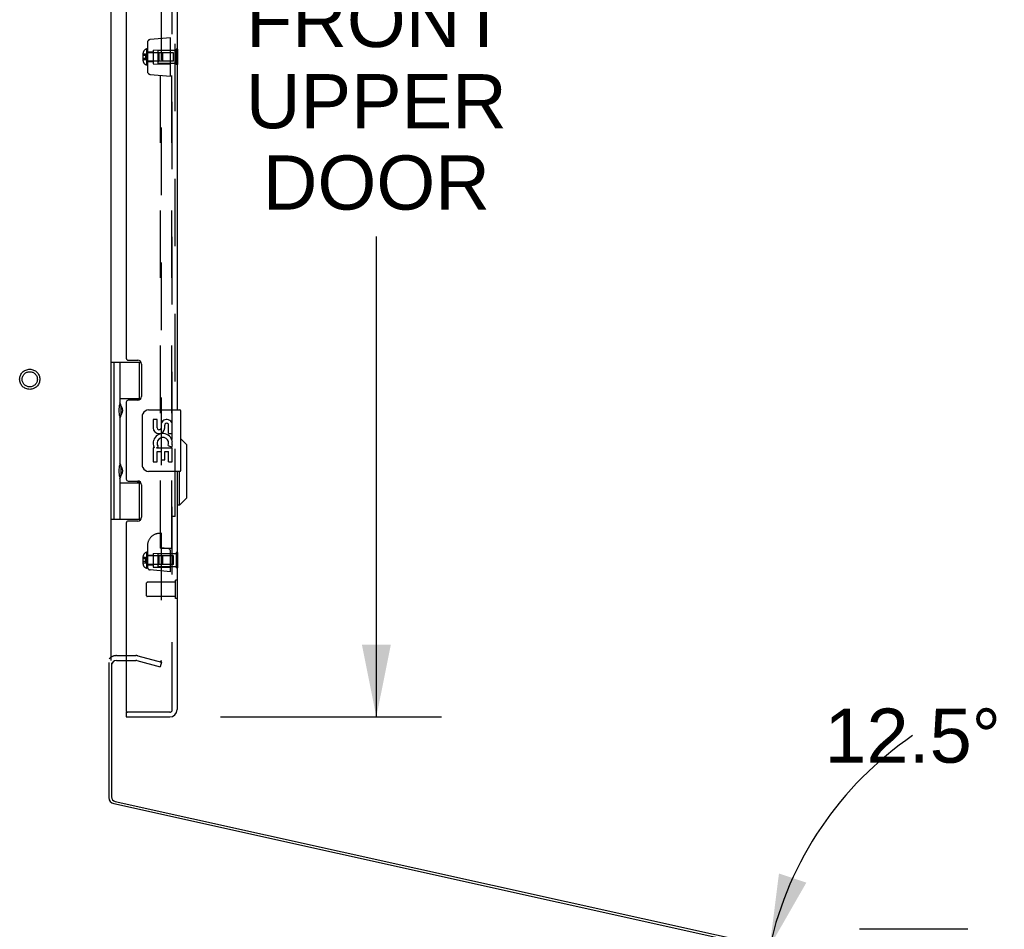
# Model space of a CAD drawing. Header units: inches. Extents: x 0 to 200, y 0 to 129.
# Tile 29 of 99: x 21 to 37, y 50 to 65. Entities that reach past the tile are written whole.
import ezdxf

# ---------------------------------------------------------------- set-up
doc = ezdxf.new("R2010")
doc.units = ezdxf.units.IN
doc.header["$LTSCALE"] = 11
doc.header["$MEASUREMENT"] = 0
doc.linetypes.add('HIDDEN', pattern=[0.2, 0.1, -0.1])
doc.layers.get('0').update_dxf_attribs({"linetype": 'CONTINUOUS'})
for name, color, linetype in [('DEFAULT_2', 8, 'HIDDEN'), ('DIMENSIONS', 7, 'CONTINUOUS'), ('FRONT_UPPER_DOOR_ASSEMBLY', 7, 'CONTINUOUS')]:
    doc.layers.add(name, color=color, linetype=linetype)
doc.styles.get("Standard").update_dxf_attribs({"font": 'arial.ttf'})
doc.dimstyles.new('DIMSTYLE_1', dxfattribs={"dimtxt": 0.882353, "dimasz": 1.176471, "dimexe": 0.09, "dimexo": 0.07, "dimgap": 0.0375, "dimtad": 0, "dimtih": 1, "dimtoh": 1, "dimzin": 4, "dimdsep": 46, "dimtxsty": 'Standard', "dimblk": '_FILLED', "dimblk1": '_FILLED', "dimblk2": '_FILLED', "dimcen": 0.09, "dimadec": 3, "dimazin": 1, "dimtfac": 1, "dimtdec": 3, "dimtofl": 0, "dimtmove": 0, "dimatfit": 3, "dimldrblk": '_FILLED', "dimfxl": 0, "dimtolj": 1, "dimtzin": 4, "dimarcsym": 0})
doc.dimstyles.new('DIMSTYLE_4', dxfattribs={"dimtxt": 0.882353, "dimasz": 1.176471, "dimexe": 0.09, "dimexo": 0.07, "dimgap": 0.0375, "dimtad": 0, "dimtih": 1, "dimtoh": 1, "dimdec": 1, "dimzin": 4, "dimdsep": 46, "dimtxsty": 'Standard', "dimblk": '_FILLED', "dimblk1": '_FILLED', "dimblk2": '_FILLED', "dimcen": 0.09, "dimadec": 3, "dimazin": 1, "dimtfac": 1, "dimtdec": 3, "dimtofl": 0, "dimtmove": 0, "dimatfit": 3, "dimldrblk": '_FILLED', "dimfxl": 0, "dimtolj": 1, "dimtzin": 4, "dimarcsym": 0})

# ---------------------------------------------------------------- blocks, each defined once
blk = doc.blocks.new('_FILLED')
at = {"color": 0, "linetype": 'ByBlock'}
blk.add_solid([(0, 0), (-1, 0.2), (-1, -0.2)], dxfattribs=at)
blk = doc.blocks.new('*D15')
at = {"layer": 'DIMENSIONS', "color": 2, "linetype": 'Continuous'}
for p, q in [((24.718, 74.757), (28.315, 74.757)), ((27.257, 74.757), (27.257, 66.816)), ((27.257, 53.257), (27.257, 61.081)), ((24.718, 53.257), (28.315, 53.257))]:
    blk.add_line(p, q, dxfattribs=at)
at = {"layer": 'DIMENSIONS', "color": 2, "linetype": 'Continuous', "xscale": 1.1764705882, "yscale": 1.1764705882, "zscale": 1.1764705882}
for p, rotation in [((27.257, 74.757), 90), ((27.257, 53.257), 270)]:
    blk.add_blockref('_FILLED', p, dxfattribs=dict(at, rotation=rotation))
at = {"layer": 'DIMENSIONS', "color": 2, "linetype": 'Continuous', "insert": (27.257, 66.375), "char_height": 0.8824, "width": 4.23792, "attachment_point": 2, "line_spacing_factor": 0.9}
blk.add_mtext('21.50\\PFRONT\\PUPPER\\PDOOR', dxfattribs=at)
blk = doc.blocks.new('*D17')
at = {"layer": 'DIMENSIONS', "color": 2, "linetype": 'Continuous'}
blk.add_line((36.382, 48.298), (32.469, 48.298), dxfattribs=at)
for start, end in [(124.321, 167.5), (180, 203.9205)]:
    blk.add_arc((39.164, 48.298), 5.636, start, end, dxfattribs=at)
for points in [[(33.811, 50.708), (33.661, 49.518), (34.257, 50.559)], [(33.884, 47.152), (33.528, 48.298), (33.416, 47.103)]]:
    blk.add_solid(points, dxfattribs=at)
at = {"layer": 'DIMENSIONS', "color": 2, "linetype": 'Continuous', "insert": (35.986, 53.394), "char_height": 0.88235, "width": 2.986, "attachment_point": 2, "line_spacing_factor": 0.9}
blk.add_mtext('12.5\\fgdt;{\\fgdt;~}', dxfattribs=at)

msp = doc.modelspace()

# ---------------------------------------------------------------- linework, layer by layer
at = {"color": 7, "linetype": 'Continuous'}
for p, q in [((22.943, 54.179), (22.943, 75.099)), ((22.904, 54.143), (22.904, 51.943)), ((22.982, 51.845), (36.826, 48.776))]:
    msp.add_line(p, q, dxfattribs=at)
at = {"color": 3, "linetype": 'Continuous'}
for p, q in [((23.027, 54.178), (23.186, 54.178)), ((22.947, 54.139), (22.947, 51.956)), ((23.008, 51.879), (36.819, 48.818)), ((36.883, 49.798), (35.123, 49.798))]:
    msp.add_line(p, q, dxfattribs=at)
for centre, radius, start, end in [((23.027, 54.098), 0.08, 90, 180), ((23.025, 51.956), 0.078, 180, 257.5)]:
    msp.add_arc(centre, radius, start, end, dxfattribs=at)
at = {"color": 7, "linetype": 'Continuous'}
msp.add_arc((23.004, 51.943), 0.1, 180, 257.5, dxfattribs=at)
at = {"layer": 'DEFAULT_2', "color": 8, "linetype": 'HIDDEN'}
for p, q in [((23.756, 73.858), (23.756, 54.176)), ((23.027, 54.256), (23.343, 54.256)), ((23.186, 54.178), (23.343, 54.178)), ((23.356, 54.177), (23.739, 54.074)), ((23.376, 54.252), (23.76, 54.149)), ((23.76, 54.149), (23.739, 54.074))]:
    msp.add_line(p, q, dxfattribs=at)
for points in [[(23.756, 54.176), (23.755, 54.174), (23.755, 54.172), (23.755, 54.17), (23.754, 54.169), (23.753, 54.167), (23.752, 54.166), (23.751, 54.165), (23.75, 54.164), (23.748, 54.163), (23.747, 54.162), (23.745, 54.161), (23.744, 54.161), (23.742, 54.161), (23.741, 54.161)], [(23.741, 54.161), (23.741, 54.161), (23.739, 54.161), (23.737, 54.161)]]:
    msp.add_lwpolyline(points, dxfattribs=at)
for radius in [0.164, 0.124]:
    msp.add_circle((21.615, 58.757), radius, dxfattribs=at)
for centre, radius, start, end in [((23.027, 54.098), 0.158, 90, 138.9416), ((23.343, 54.127), 0.129, 75, 90), ((23.343, 54.127), 0.051, 75, 90)]:
    msp.add_arc(centre, radius, start, end, dxfattribs=at)
at = {"layer": 'FRONT_UPPER_DOOR_ASSEMBLY', "color": 8, "linetype": 'HIDDEN'}
for p, q in [((23.936, 53.377), (23.936, 74.637)), ((23.746, 56.007), (23.746, 72.007)), ((23.927, 56.007), (23.927, 72.007)), ((23.982, 56.523), (23.982, 71.492)), ((23.906, 64.32), (23.577, 64.291)), ((23.906, 63.695), (23.906, 64.32)), ((23.516, 64.138), (23.516, 63.876)), ((23.531, 64.138), (23.516, 64.138)), ((23.531, 64.241), (23.531, 63.773)), ((23.625, 64.12), (23.906, 64.122)), ((23.625, 64.12), (23.625, 63.895)), ((23.706, 63.901), (23.706, 64.113)), ((23.997, 64.113), (23.706, 64.113)), ((23.997, 64.132), (23.997, 63.882)), ((24.014, 64.132), (23.997, 64.132)), ((23.458, 64.059), (23.458, 63.956)), ((23.458, 64.031), (23.458, 64.031)), ((23.458, 64.031), (23.459, 64.031)), ((23.458, 64.031), (23.458, 64.031)), ((23.459, 64.03), (23.459, 64.03)), ((23.459, 64.03), (23.459, 64.03)), ((23.459, 64.03), (23.459, 64.03)), ((23.502, 64.053), (23.46, 64.053)), ((23.46, 64.03), (23.46, 64.03)), ((23.46, 64.03), (23.46, 64.03)), ((23.502, 64.03), (23.46, 64.03)), ((23.46, 64.03), (23.46, 64.03)), ((23.502, 63.984), (23.46, 63.984)), ((23.502, 63.962), (23.46, 63.962)), ((23.502, 64.053), (23.502, 63.962)), ((23.625, 64.085), (23.531, 64.085)), ((23.956, 64.076), (23.541, 64.076)), ((23.716, 64.076), (23.706, 64.086)), ((23.716, 64.076), (23.716, 63.938)), ((23.767, 64.076), (23.767, 63.938)), ((23.781, 64.062), (23.767, 64.076)), ((23.781, 63.952), (23.767, 63.938)), ((23.781, 63.952), (23.781, 64.062)), ((23.956, 63.938), (23.956, 64.076)), ((24.014, 64.007), (23.997, 64.007)), ((23.531, 63.876), (23.516, 63.876)), ((23.625, 63.929), (23.531, 63.929)), ((23.956, 63.938), (23.541, 63.938)), ((23.625, 63.895), (23.906, 63.892)), ((23.716, 63.938), (23.706, 63.928)), ((23.997, 63.901), (23.706, 63.901)), ((24.014, 63.882), (23.997, 63.882)), ((23.577, 63.724), (23.906, 63.695)), ((23.982, 56.523), (23.927, 56.523)), ((23.516, 55.941), (23.516, 55.679)), ((23.531, 55.941), (23.516, 55.941)), ((23.531, 56.047), (23.531, 55.679)), ((23.864, 56.001), (23.746, 56.011)), ((23.746, 56.007), (23.927, 56.007)), ((23.906, 55.622), (23.906, 55.955)), ((23.458, 55.861), (23.458, 55.758)), ((23.458, 55.834), (23.458, 55.834)), ((23.458, 55.833), (23.459, 55.833)), ((23.458, 55.833), (23.458, 55.833)), ((23.459, 55.833), (23.459, 55.833)), ((23.459, 55.833), (23.459, 55.833)), ((23.459, 55.833), (23.459, 55.833)), ((23.502, 55.855), (23.46, 55.855)), ((23.502, 55.833), (23.46, 55.833)), ((23.46, 55.833), (23.46, 55.833)), ((23.46, 55.833), (23.46, 55.833)), ((23.46, 55.833), (23.46, 55.833)), ((23.502, 55.787), (23.46, 55.787)), ((23.502, 55.855), (23.502, 55.764)), ((23.625, 55.888), (23.531, 55.888)), ((23.956, 55.879), (23.541, 55.879)), ((23.625, 55.922), (23.906, 55.925)), ((23.625, 55.922), (23.625, 55.697)), ((23.706, 55.704), (23.706, 55.916)), ((23.997, 55.916), (23.706, 55.916)), ((23.716, 55.879), (23.706, 55.889)), ((23.716, 55.879), (23.716, 55.741)), ((23.767, 55.879), (23.767, 55.741)), ((23.781, 55.865), (23.767, 55.879)), ((23.781, 55.755), (23.781, 55.865)), ((23.956, 55.741), (23.956, 55.879)), ((23.997, 55.935), (23.997, 55.685)), ((24.014, 55.935), (23.997, 55.935)), ((24.014, 55.81), (23.997, 55.81)), ((23.502, 55.764), (23.46, 55.764)), ((23.531, 55.679), (23.516, 55.679)), ((23.625, 55.732), (23.531, 55.732)), ((23.956, 55.741), (23.541, 55.741)), ((23.906, 55.622), (23.577, 55.651)), ((23.625, 55.697), (23.906, 55.695)), ((23.716, 55.741), (23.706, 55.731)), ((23.997, 55.704), (23.706, 55.704)), ((23.781, 55.755), (23.767, 55.741)), ((24.014, 55.685), (23.997, 55.685)), ((23.988, 55.185), (23.988, 55.485)), ((24.014, 55.485), (23.988, 55.485)), ((23.518, 55.23), (23.518, 55.44)), ((23.988, 55.45), (23.528, 55.45)), ((23.988, 55.22), (23.528, 55.22)), ((24.014, 55.185), (23.988, 55.185)), ((23.894, 53.335), (23.206, 53.335))]:
    msp.add_line(p, q, dxfattribs=at)
at = {"layer": 'FRONT_UPPER_DOOR_ASSEMBLY', "color": 3, "linetype": 'Continuous'}
for p, q in [((24.014, 69.757), (24.014, 58.257)), ((23.186, 68.916), (23.186, 59.099)), ((23.217, 59.068), (23.373, 59.068)), ((23.436, 59.005), (23.436, 58.478)), ((23.186, 58.384), (23.186, 57.131)), ((23.373, 58.415), (23.217, 58.415)), ((24.014, 57.257), (24.014, 53.377)), ((23.217, 57.1), (23.373, 57.1)), ((23.436, 57.037), (23.436, 56.51)), ((23.373, 56.447), (23.217, 56.447)), ((23.186, 56.416), (23.186, 53.355)), ((23.186, 53.257), (23.894, 53.257))]:
    msp.add_line(p, q, dxfattribs=at)
at = {"layer": 'FRONT_UPPER_DOOR_ASSEMBLY', "color": 7, "linetype": 'Continuous'}
for p, q in [((24.018, 64.132), (24.014, 64.132)), ((24.018, 64.132), (24.018, 63.882)), ((24.018, 64.007), (24.014, 64.007)), ((24.018, 63.882), (24.014, 63.882)), ((22.943, 59.037), (23.427, 59.037)), ((22.982, 59.037), (22.982, 56.478)), ((23.081, 59.037), (23.081, 58.349)), ((23.401, 58.446), (23.401, 59.037)), ((23.081, 58.446), (23.428, 58.446)), ((23.37, 58.437), (23.37, 58.415)), ((23.37, 58.437), (23.421, 58.437)), ((23.098, 58.32), (23.098, 58.319)), ((23.098, 58.319), (23.098, 58.179)), ((23.549, 58.257), (24.059, 58.257)), ((24.074, 57.272), (24.074, 58.242)), ((23.081, 58.149), (23.081, 57.365)), ((23.098, 58.179), (23.098, 58.178)), ((23.449, 57.357), (23.449, 58.157)), ((23.624, 58.103), (23.624, 57.967)), ((23.687, 58.103), (23.624, 58.103)), ((23.687, 57.967), (23.687, 58.103)), ((23.752, 58.029), (23.752, 57.96)), ((23.936, 57.872), (23.936, 58.029)), ((23.813, 57.967), (23.813, 58.009)), ((23.876, 57.872), (23.876, 58.009)), ((23.876, 57.872), (23.936, 57.872)), ((23.936, 57.689), (23.936, 57.742)), ((24.171, 57.69), (24.074, 57.788)), ((23.624, 57.642), (23.624, 57.411)), ((23.643, 57.642), (23.624, 57.642)), ((23.677, 57.642), (23.704, 57.661)), ((23.677, 57.642), (23.936, 57.642)), ((23.687, 57.411), (23.687, 57.579)), ((23.687, 57.579), (23.752, 57.579)), ((23.752, 57.579), (23.752, 57.443)), ((23.813, 57.443), (23.813, 57.579)), ((23.813, 57.579), (23.876, 57.579)), ((23.868, 57.678), (23.926, 57.653)), ((23.876, 57.411), (23.876, 57.579)), ((23.936, 57.411), (23.936, 57.642)), ((24.171, 56.824), (24.171, 57.69)), ((23.624, 57.411), (23.687, 57.411)), ((23.752, 57.443), (23.813, 57.443)), ((23.876, 57.411), (23.936, 57.411)), ((23.098, 57.336), (23.098, 57.335)), ((23.098, 57.335), (23.098, 57.195)), ((24.059, 57.257), (23.549, 57.257)), ((24.053, 56.706), (24.053, 57.257)), ((23.081, 57.165), (23.081, 56.478)), ((23.081, 57.068), (23.428, 57.068)), ((23.098, 57.195), (23.098, 57.194)), ((23.37, 57.1), (23.37, 57.077)), ((23.421, 57.077), (23.37, 57.077)), ((23.401, 56.478), (23.401, 57.068)), ((24.171, 56.824), (24.053, 56.706)), ((24.053, 56.706), (24.014, 56.706)), ((22.943, 56.478), (23.427, 56.478)), ((24.018, 55.935), (24.014, 55.935)), ((24.018, 55.81), (24.014, 55.81)), ((24.018, 55.935), (24.018, 55.685)), ((24.018, 55.685), (24.014, 55.685)), ((24.018, 55.485), (24.014, 55.485)), ((24.018, 55.185), (24.018, 55.485)), ((24.018, 55.185), (24.014, 55.185)), ((23.186, 53.335), (23.186, 53.257)), ((23.186, 53.335), (23.206, 53.335))]:
    msp.add_line(p, q, dxfattribs=at)
at = {"layer": 'FRONT_UPPER_DOOR_ASSEMBLY', "color": 8, "linetype": 'HIDDEN'}
for points in [[(23.544, 64.275), (23.541, 64.27), (23.534, 64.257), (23.532, 64.243), (23.532, 64.241)], [(23.458, 64.056), (23.458, 64.055), (23.458, 64.055), (23.458, 64.055), (23.458, 64.055), (23.458, 64.055), (23.458, 64.055), (23.458, 64.055), (23.458, 64.054), (23.458, 64.054), (23.458, 64.054), (23.459, 64.054), (23.459, 64.054), (23.459, 64.054), (23.459, 64.054), (23.459, 64.054), (23.459, 64.053), (23.459, 64.053), (23.459, 64.053), (23.459, 64.053), (23.459, 64.053), (23.46, 64.053), (23.46, 64.053), (23.46, 64.053), (23.46, 64.053), (23.46, 64.053), (23.46, 64.053), (23.46, 64.053), (23.46, 64.053)], [(23.458, 64.031), (23.458, 64.031), (23.458, 64.031), (23.458, 64.031), (23.458, 64.031), (23.458, 64.031), (23.458, 64.031), (23.458, 64.031), (23.458, 64.031), (23.458, 64.031)], [(23.458, 64.031), (23.458, 64.031), (23.458, 64.031), (23.458, 64.031), (23.458, 64.031), (23.458, 64.031), (23.458, 64.031)], [(23.458, 63.983), (23.458, 63.983), (23.458, 63.983), (23.458, 63.983), (23.458, 63.983), (23.458, 63.983), (23.458, 63.984), (23.458, 63.984), (23.458, 63.984), (23.458, 63.984), (23.458, 63.984), (23.459, 63.984), (23.459, 63.984), (23.459, 63.984), (23.459, 63.984), (23.459, 63.984), (23.459, 63.984), (23.459, 63.984), (23.459, 63.984), (23.459, 63.984), (23.459, 63.984), (23.46, 63.984), (23.46, 63.984), (23.46, 63.984), (23.46, 63.984), (23.46, 63.984), (23.46, 63.984), (23.46, 63.984), (23.46, 63.984)], [(23.458, 63.959), (23.458, 63.959), (23.458, 63.959), (23.458, 63.959), (23.458, 63.959), (23.458, 63.96), (23.458, 63.96), (23.458, 63.96), (23.458, 63.96), (23.458, 63.96), (23.458, 63.96), (23.459, 63.961), (23.459, 63.961), (23.459, 63.961), (23.459, 63.961), (23.459, 63.961), (23.459, 63.961), (23.459, 63.961), (23.459, 63.961), (23.459, 63.961), (23.459, 63.961), (23.46, 63.961), (23.46, 63.961), (23.46, 63.961), (23.46, 63.962), (23.46, 63.962), (23.46, 63.962), (23.46, 63.962), (23.46, 63.962)], [(23.459, 64.031), (23.459, 64.031), (23.459, 64.03), (23.459, 64.03)], [(23.459, 64.03), (23.46, 64.03), (23.46, 64.03), (23.46, 64.03)], [(23.459, 64.03), (23.459, 64.03), (23.46, 64.03)], [(23.459, 64.03), (23.459, 64.03), (23.459, 64.03), (23.459, 64.03), (23.459, 64.03)], [(23.46, 64.03), (23.46, 64.03), (23.46, 64.03)], [(23.502, 64.053), (23.503, 64.05), (23.504, 64.048), (23.505, 64.045), (23.505, 64.043), (23.506, 64.04), (23.507, 64.038), (23.508, 64.035), (23.508, 64.033), (23.509, 64.03), (23.509, 64.028), (23.509, 64.025), (23.51, 64.022), (23.51, 64.02), (23.51, 64.017), (23.511, 64.015), (23.511, 64.012), (23.511, 64.01), (23.511, 64.007)], [(23.502, 64.03), (23.503, 64.029), (23.504, 64.028), (23.505, 64.026), (23.505, 64.025), (23.506, 64.024), (23.507, 64.022), (23.508, 64.021), (23.508, 64.02), (23.509, 64.019), (23.509, 64.017), (23.509, 64.016), (23.51, 64.015), (23.51, 64.014), (23.51, 64.012), (23.511, 64.011), (23.511, 64.01), (23.511, 64.009), (23.511, 64.007)], [(23.502, 63.984), (23.503, 63.986), (23.504, 63.987), (23.505, 63.988), (23.505, 63.989), (23.506, 63.991), (23.507, 63.992), (23.508, 63.993), (23.508, 63.995), (23.509, 63.996), (23.509, 63.997), (23.509, 63.998), (23.51, 64), (23.51, 64.001), (23.51, 64.002), (23.511, 64.003), (23.511, 64.005), (23.511, 64.006), (23.511, 64.007)], [(23.502, 63.962), (23.503, 63.964), (23.504, 63.967), (23.505, 63.969), (23.505, 63.972), (23.506, 63.974), (23.507, 63.977), (23.508, 63.979), (23.508, 63.982), (23.509, 63.984), (23.509, 63.987), (23.509, 63.989), (23.51, 63.992), (23.51, 63.995), (23.51, 63.997), (23.511, 64), (23.511, 64.002), (23.511, 64.005), (23.511, 64.007)], [(23.458, 55.858), (23.458, 55.858), (23.458, 55.858), (23.458, 55.858), (23.458, 55.857), (23.458, 55.857), (23.458, 55.857), (23.458, 55.857), (23.458, 55.857), (23.458, 55.857), (23.458, 55.857), (23.459, 55.856), (23.459, 55.856), (23.459, 55.856), (23.459, 55.856), (23.459, 55.856), (23.459, 55.856), (23.459, 55.856), (23.459, 55.856), (23.459, 55.856), (23.459, 55.856), (23.46, 55.856), (23.46, 55.856), (23.46, 55.856), (23.46, 55.855), (23.46, 55.855), (23.46, 55.855), (23.46, 55.855), (23.46, 55.855)], [(23.458, 55.834), (23.458, 55.834), (23.458, 55.834), (23.458, 55.834), (23.458, 55.834), (23.458, 55.834), (23.458, 55.833), (23.458, 55.833), (23.458, 55.833), (23.458, 55.833)], [(23.458, 55.834), (23.458, 55.834), (23.458, 55.834), (23.458, 55.834), (23.458, 55.833), (23.458, 55.833), (23.458, 55.833)], [(23.458, 55.786), (23.458, 55.786), (23.458, 55.786), (23.458, 55.786), (23.458, 55.786), (23.458, 55.786), (23.458, 55.786), (23.458, 55.786), (23.458, 55.786), (23.458, 55.786), (23.458, 55.786), (23.459, 55.786), (23.459, 55.786), (23.459, 55.786), (23.459, 55.787), (23.459, 55.787), (23.459, 55.787), (23.459, 55.787), (23.459, 55.787), (23.459, 55.787), (23.459, 55.787), (23.46, 55.787), (23.46, 55.787), (23.46, 55.787), (23.46, 55.787), (23.46, 55.787), (23.46, 55.787), (23.46, 55.787), (23.46, 55.787)], [(23.459, 55.833), (23.459, 55.833), (23.459, 55.833), (23.459, 55.833)], [(23.459, 55.833), (23.46, 55.833), (23.46, 55.833), (23.46, 55.833)], [(23.459, 55.833), (23.459, 55.833), (23.46, 55.833)], [(23.459, 55.833), (23.459, 55.833), (23.459, 55.833), (23.459, 55.833), (23.459, 55.833)], [(23.46, 55.833), (23.46, 55.833), (23.46, 55.833)], [(23.502, 55.855), (23.503, 55.853), (23.504, 55.85), (23.505, 55.848), (23.505, 55.845), (23.506, 55.843), (23.507, 55.84), (23.508, 55.838), (23.508, 55.835), (23.509, 55.833), (23.509, 55.83), (23.509, 55.828), (23.51, 55.825), (23.51, 55.822), (23.51, 55.82), (23.511, 55.817), (23.511, 55.815), (23.511, 55.812), (23.511, 55.81)], [(23.502, 55.833), (23.503, 55.831), (23.504, 55.83), (23.505, 55.829), (23.505, 55.828), (23.506, 55.826), (23.507, 55.825), (23.508, 55.824), (23.508, 55.822), (23.509, 55.821), (23.509, 55.82), (23.509, 55.819), (23.51, 55.817), (23.51, 55.816), (23.51, 55.815), (23.511, 55.814), (23.511, 55.812), (23.511, 55.811), (23.511, 55.81)], [(23.502, 55.787), (23.503, 55.788), (23.504, 55.789), (23.505, 55.791), (23.505, 55.792), (23.506, 55.793), (23.507, 55.795), (23.508, 55.796), (23.508, 55.797), (23.509, 55.798), (23.509, 55.8), (23.509, 55.801), (23.51, 55.802), (23.51, 55.803), (23.51, 55.805), (23.511, 55.806), (23.511, 55.807), (23.511, 55.808), (23.511, 55.81)], [(23.502, 55.764), (23.503, 55.767), (23.504, 55.769), (23.505, 55.772), (23.505, 55.774), (23.506, 55.777), (23.507, 55.779), (23.508, 55.782), (23.508, 55.784), (23.509, 55.787), (23.509, 55.789), (23.509, 55.792), (23.51, 55.795), (23.51, 55.797), (23.51, 55.8), (23.511, 55.802), (23.511, 55.805), (23.511, 55.807), (23.511, 55.81)], [(23.458, 55.761), (23.458, 55.762), (23.458, 55.762), (23.458, 55.762), (23.458, 55.762), (23.458, 55.762), (23.458, 55.762), (23.458, 55.762), (23.458, 55.763), (23.458, 55.763), (23.458, 55.763), (23.459, 55.763), (23.459, 55.763), (23.459, 55.763), (23.459, 55.763), (23.459, 55.763), (23.459, 55.764), (23.459, 55.764), (23.459, 55.764), (23.459, 55.764), (23.459, 55.764), (23.46, 55.764), (23.46, 55.764), (23.46, 55.764), (23.46, 55.764), (23.46, 55.764), (23.46, 55.764), (23.46, 55.764), (23.46, 55.764)]]:
    msp.add_lwpolyline(points, dxfattribs=at)
at = {"layer": 'FRONT_UPPER_DOOR_ASSEMBLY', "color": 7, "linetype": 'Continuous'}
for points in [[(23.081, 58.393), (23.082, 58.385), (23.084, 58.375), (23.087, 58.365), (23.091, 58.354), (23.095, 58.342), (23.1, 58.33), (23.105, 58.319), (23.11, 58.307), (23.114, 58.295), (23.118, 58.284), (23.121, 58.272), (23.123, 58.261), (23.123, 58.249), (23.123, 58.238), (23.121, 58.226), (23.118, 58.215), (23.114, 58.203), (23.11, 58.192), (23.105, 58.18), (23.1, 58.168), (23.095, 58.156), (23.091, 58.145), (23.087, 58.134), (23.084, 58.123), (23.082, 58.114), (23.081, 58.105)], [(23.449, 58.157), (23.449, 58.164), (23.45, 58.17), (23.451, 58.176), (23.452, 58.182), (23.454, 58.188), (23.456, 58.193)], [(23.081, 57.409), (23.082, 57.401), (23.084, 57.391), (23.087, 57.381), (23.091, 57.37), (23.095, 57.358), (23.1, 57.346), (23.105, 57.335), (23.11, 57.323), (23.114, 57.311), (23.118, 57.3), (23.121, 57.288), (23.123, 57.277), (23.123, 57.265), (23.123, 57.254), (23.121, 57.242), (23.118, 57.231), (23.114, 57.219), (23.11, 57.208), (23.105, 57.196), (23.1, 57.184), (23.095, 57.172), (23.091, 57.161), (23.087, 57.15), (23.084, 57.139), (23.082, 57.13), (23.081, 57.121)], [(23.456, 57.321), (23.454, 57.327), (23.452, 57.333), (23.451, 57.339), (23.45, 57.345), (23.449, 57.351), (23.449, 57.357)]]:
    msp.add_lwpolyline(points, dxfattribs=at)
at = {"layer": 'FRONT_UPPER_DOOR_ASSEMBLY', "color": 8, "linetype": 'HIDDEN'}
for centre, radius, start, end in [((23.581, 64.241), 0.05, 95, 180), ((23.542, 64.059), 0.0836, 107.8323, 180), ((23.542, 63.956), 0.0836, 180, 252.1677), ((23.541, 64.086), 0.01, 180, 270), ((23.541, 63.928), 0.01, 90, 180), ((23.581, 63.773), 0.05, 180, 265), ((23.731, 56.047), 0.2, 85.6988, 180), ((23.542, 55.861), 0.0836, 107.8323, 180), ((23.86, 55.955), 0.046, 0, 85), ((23.541, 55.889), 0.01, 180, 270), ((23.542, 55.758), 0.0836, 180, 252.1677), ((23.541, 55.731), 0.01, 90, 180), ((23.581, 55.701), 0.05, 180, 265), ((23.528, 55.44), 0.01, 90, 180), ((23.528, 55.23), 0.01, 180, 270), ((23.894, 53.377), 0.042, 270, 360)]:
    msp.add_arc(centre, radius, start, end, dxfattribs=at)
at = {"layer": 'FRONT_UPPER_DOOR_ASSEMBLY', "color": 3, "linetype": 'Continuous'}
for centre, radius, start, end in [((23.217, 59.099), 0.031, 180, 270), ((23.373, 59.005), 0.063, 0, 90), ((23.217, 58.384), 0.031, 90, 180), ((23.373, 58.478), 0.063, 270, 360), ((23.217, 57.131), 0.031, 180, 270), ((23.373, 57.037), 0.063, 0, 90), ((23.217, 56.416), 0.031, 90, 180), ((23.373, 56.51), 0.063, 270, 360), ((23.894, 53.377), 0.12, 270, 360), ((23.206, 53.355), 0.02, 180, 270)]:
    msp.add_arc(centre, radius, start, end, dxfattribs=at)
at = {"layer": 'FRONT_UPPER_DOOR_ASSEMBLY', "color": 7, "linetype": 'Continuous'}
for centre, radius, start, end in [((23.008, 58.319), 0.09, 0.672, 35.1877), ((23.549, 58.157), 0.1, 90, 158.7946), ((24.059, 58.242), 0.015, 0, 90), ((23.008, 58.179), 0.09, 324.8123, 359.328), ((23.844, 58.009), 0.0943, 71.7267, 167.4338), ((23.844, 58.009), 0.0314, 0, 180.0485), ((23.844, 58.009), 0.0943, 12.5402, 71.701), ((23.719, 57.967), 0.0943, 180, 360), ((23.782, 57.715), 0.157, 9.7031, 161.8791), ((23.719, 57.967), 0.0314, 180, 261.2295), ((23.718, 57.972), 0.0362, 263.4285, 341.7628), ((23.778, 57.715), 0.154, 161.4199, 206.1963), ((23.782, 57.715), 0.0943, 336.5966, 215.1122), ((23.782, 57.715), 0.157, 205.737, 207.8532), ((23.782, 57.715), 0.157, 336.5966, 350.2969), ((23.008, 57.335), 0.09, 0.672, 35.1877), ((23.549, 57.357), 0.1, 201.205, 270), ((24.059, 57.272), 0.015, 270, 360), ((23.008, 57.195), 0.09, 324.8123, 359.328)]:
    msp.add_arc(centre, radius, start, end, dxfattribs=at)
for centre in [(23.17, 58.249), (23.17, 57.265)]:
    msp.add_ellipse(centre, major_axis=(0, 0.188), ratio=0.5625, start_param=1.007189, end_param=2.134404, dxfattribs=at)

# ---------------------------------------------------------------- dimensions: what is measured, and where the dimension line sits
at = {"layer": 'DIMENSIONS', "color": 2, "linetype": 'Continuous'}
dim = msp.add_linear_dim(base=(27.257, 53.257), p1=(24.648, 74.757), p2=(24.648, 53.257), angle=270, text='<>\\PFRONT\\PUPPER\\PDOOR', dimstyle='DIMSTYLE_1', dxfattribs=at)
dim.commit()
dim.dimension.update_dxf_attribs({"geometry": '*D15', "text_midpoint": (27.257, 63.948), "dimtype": 160})
dim = msp.add_angular_dim_2l(base=(33.5612757, 48.9113807), line1=((33.7847348, 49.4903002), (33.7297118, 49.5024985)), line2=((36.5088433, 48.2978185), (36.4524843, 48.2978185)), dimstyle='DIMSTYLE_4', dxfattribs=at)
dim.commit()
dim.dimension.update_dxf_attribs({"geometry": '*D17', "text_midpoint": (35.9859927, 52.9524568), "dimtype": 162})

doc.saveas('drawing.dxf')
